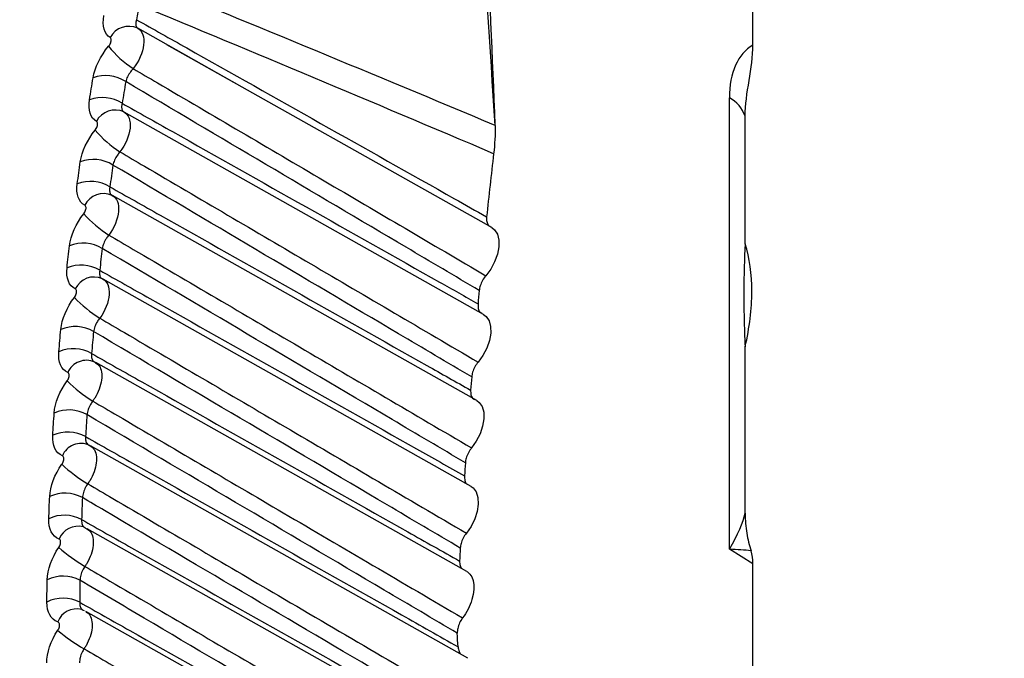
# Model space of a CAD drawing. Header units: millimetres. Extents: x 15231 to 16570, y 10019 to 11489.
# Tile 51 of 206: x 16241.72 to 16250.22, y 10234.31 to 10239.82. Entities that reach past the tile are written whole.
import ezdxf

# ---------------------------------------------------------------- set-up
doc = ezdxf.new("R2010")
doc.units = ezdxf.units.MM

msp = doc.modelspace()

# ---------------------------------------------------------------- linework, layer by layer
at = {"color": 7, "linetype": 'Continuous', "lineweight": 25}
for p, q in [((16248.0497, 10239.5998), (16248.0497, 10240.6106)), ((16243.6232, 10239.2481), (16242.7422, 10239.7443)), ((16245.7964, 10238.0244), (16242.9937, 10239.6026)), ((16247.8474, 10235.2464), (16247.8474, 10239.1445)), ((16245.7264, 10237.2746), (16242.6241, 10239.0216)), ((16247.9827, 10237.8822), (16247.9827, 10238.9848)), ((16245.6671, 10236.5297), (16242.5244, 10238.2995)), ((16245.6186, 10235.7899), (16242.4425, 10237.5785)), ((16247.9827, 10235.5572), (16247.9827, 10236.9939)), ((16242.3704, 10236.8628), (16242.3773, 10236.857)), ((16245.5808, 10235.0555), (16242.3785, 10236.8588)), ((16242.3171, 10236.1496), (16242.322, 10236.1457)), ((16242.322, 10236.1457), (16242.331, 10236.1385)), ((16245.5896, 10234.3065), (16242.3324, 10236.1407)), ((16242.2852, 10235.435), (16242.2914, 10235.4302)), ((16242.2914, 10235.4302), (16242.3027, 10235.4218)), ((16245.7909, 10233.4609), (16242.3043, 10235.4243)), ((16248.0497, 10235.1215), (16247.8474, 10235.2464)), ((16248.0497, 10232.4098), (16248.0497, 10235.1215)), ((16242.2709, 10234.7222), (16242.2788, 10234.7167)), ((16246.2857, 10232.4622), (16242.2941, 10234.71))]:
    msp.add_line(p, q, dxfattribs=at)
at = {"color": 7, "linetype": 'Continuous', "lineweight": 25, "flags": 128}
for points in [[(16245.7964, 10238.0244), (16245.8212, 10238.0046), (16245.8449, 10237.9665), (16245.857, 10237.9166), (16245.857, 10237.8581), (16245.8448, 10237.7942), (16245.8211, 10237.7287), (16245.7872, 10237.6655), (16245.7453, 10237.6084)], [(16245.7264, 10237.2746), (16245.7491, 10237.257), (16245.7736, 10237.2198), (16245.7866, 10237.1708), (16245.7874, 10237.1127), (16245.7761, 10237.0491), (16245.7531, 10236.9836), (16245.72, 10236.9201), (16245.6786, 10236.8624)], [(16245.6671, 10236.5297), (16245.6877, 10236.5143), (16245.7129, 10236.478), (16245.7268, 10236.4297), (16245.7285, 10236.3722), (16245.718, 10236.3088), (16245.6959, 10236.2434), (16245.6634, 10236.1796), (16245.6225, 10236.1214)], [(16245.6186, 10235.7899), (16245.637, 10235.7766), (16245.6629, 10235.7413), (16245.6777, 10235.6937), (16245.6803, 10235.6368), (16245.6706, 10235.5737), (16245.6493, 10235.5083), (16245.6175, 10235.4443), (16245.5772, 10235.3855)], [(16245.5808, 10235.0555), (16245.5865, 10235.052), (16245.6081, 10235.033), (16245.6249, 10235.0074), (16245.6364, 10234.9761), (16245.6423, 10234.9398), (16245.6424, 10234.8997), (16245.6367, 10234.8567), (16245.6254, 10234.8121)]]:
    msp.add_lwpolyline(points, dxfattribs=at)
at = {"color": 7, "linetype": 'Continuous', "lineweight": 25}
for centre, radius, start, end in [((16242.6648, 10239.5763), 0.1849, 65.27671, 151.30168), ((16243.1842, 10240.1439), 0.8894, 218.62523, 237.15189), ((16242.4649, 10239.0178), 0.3176, 57.05945, 110.03312), ((16242.4357, 10238.8298), 0.3171, 57.27734, 110.32135), ((16247.7213, 10238.9005), 0.2746, 17.8729, 62.67655), ((16242.5468, 10238.8559), 0.1829, 65.50587, 152.46237), ((16243.1028, 10239.4846), 0.9572, 220.33986, 237.46391), ((16302.381, 10232.1169), 56.9456, 173.40048, 173.95243), ((16242.3594, 10238.2964), 0.3159, 57.89494, 111.13948), ((16242.3347, 10238.1075), 0.3155, 58.11339, 111.42936), ((16242.4464, 10238.1365), 0.1809, 65.71638, 153.64687), ((16243.0429, 10238.8344), 1.0339, 222.03417, 237.805), ((16242.2716, 10237.5759), 0.3143, 58.72742, 112.24581), ((16242.2514, 10237.3863), 0.3139, 58.94602, 112.53714), ((16242.3637, 10237.4182), 0.1788, 65.9079, 154.85546), ((16300.7615, 10232.2819), 55.3177, 174.60722, 174.72659), ((16243.0051, 10238.1951), 1.1215, 223.70796, 238.17457), ((16242.2016, 10236.8564), 0.3127, 59.55615, 113.35243), ((16242.186, 10236.6665), 0.3123, 59.77447, 113.64502), ((16242.2988, 10236.7013), 0.1766, 66.0801, 156.08841), ((16242.9905, 10237.5691), 1.2222, 225.36112, 238.57197), ((16299.4981, 10232.3912), 54.0496, 175.39076, 175.51199), ((16242.1493, 10236.1383), 0.3112, 60.38037, 114.45963), ((16242.1385, 10235.9482), 0.3107, 60.59801, 114.75327), ((16242.2517, 10235.986), 0.1745, 66.23266, 157.34597), ((16298.2346, 10232.4829), 52.7827, 176.18662, 176.30978), ((16243.0001, 10236.9593), 1.3388, 226.99355, 238.99649), ((16242.1149, 10235.4217), 0.3096, 61.19937, 115.56771), ((16242.1087, 10235.2317), 0.3092, 61.41593, 115.86219), ((16242.2254, 10235.2694), 0.1761, 74.89521, 158.07401), ((16243.0356, 10236.3694), 1.4754, 228.60524, 239.44741), ((16296.973, 10232.5567), 51.519, 176.99529, 177.12045), ((16242.0983, 10234.7069), 0.308, 62.01246, 116.67693), ((16242.0969, 10234.5171), 0.3076, 62.22755, 116.97204), ((16242.2145, 10234.5574), 0.1746, 76.4895, 159.26874), ((16243.0991, 10235.8046), 1.6372, 230.19623, 239.92392)]:
    msp.add_arc(centre, radius, start, end, dxfattribs=at)
for centre, major_axis, ratio, start_param, end_param in [((18367.4714, 9050.1074), (2143.2197, -1195.1632), 0.015113, 3.007759, 3.018165), ((18366.0821, 9049.2768), (2141.8111, -1195.9561), 0.014532, 3.007528, 3.017988), ((16248.5421, 10238.7286), (-0.4869, 0.8742), 0.56687, 0.011071, 0.794177), ((16247.4877, 10235.0459), (0.4781, 0.6179), 0.236676, 5.218441, 5.844489), ((16247.4877, 10235.0459), (0.7768, 0.0823), 0.236403, 0.765939, 1.064539), ((16247.6961, 10234.9172), (0.2501, 0.4331), 0.577211, 5.497864, 5.796464)]:
    msp.add_ellipse(centre, major_axis=major_axis, ratio=ratio, start_param=start_param, end_param=end_param, dxfattribs=at)
for points, knots in [([(16232.087, 10195.9532), (16232.087, 10195.9532), (16232.1874, 10195.9916), (16232.8646, 10196.2698), (16236.1529, 10197.5798), (16240.7242, 10199.5201), (16255.6715, 10206.2485), (16270.6831, 10213.9778), (16287.2595, 10223.4579), (16292.0694, 10226.26), (16305.8467, 10234.4294), (16321.078, 10244.0166), (16339.9894, 10256.5672), (16348.3266, 10262.2389), (16354.1789, 10266.3038), (16355.2189, 10267.0162), (16355.3776, 10267.1273)], [0.0831025, 0.0831025, 0.0831025, 0.0831025, 0.0831028, 0.085856, 0.101481, 0.1717935, 0.2030435, 0.4686685, 0.4999594, 0.5311685, 0.5624185, 0.7655435, 0.8124185, 0.898356, 0.913981, 0.916816, 0.916816, 0.916816, 0.916816]), ([(16239.7609, 10200.3727), (16247.544, 10204.0611), (16263.1074, 10211.4365), (16286.4946, 10223.8983), (16309.8567, 10237.3995), (16330.9051, 10250.4357), (16344.1059, 10259.4085), (16349.5723, 10263.1242)], [0, 0, 0, 0, 0.212493, 0.424904, 0.637459, 0.84987, 1, 1, 1, 1]), ([(16267.9156, 10235.3666), (16267.9385, 10235.8877), (16268.0021, 10237.3343), (16267.7257, 10239.6076), (16267.0646, 10242.1189), (16265.95, 10244.314), (16264.4475, 10246.0634), (16262.4755, 10247.3793), (16260.1599, 10248.0297), (16257.6018, 10247.9974), (16255.0936, 10247.4046), (16252.4964, 10246.2367), (16250.5268, 10244.9996), (16249.445, 10244.1122), (16249.2129, 10243.9219)], [0, 0, 0, 0, 0.04553, 0.126394, 0.217136, 0.310513, 0.401301, 0.494733, 0.607512, 0.697968, 0.791047, 0.881498, 0.974575, 1, 1, 1, 1]), ([(16245.8272, 10238.9049), (16245.7769, 10240.09), (16245.6659, 10242.7087), (16245.6323, 10245.3258), (16245.6139, 10246.7586)], [0, 0, 0, 0, 0.452549, 1, 1, 1, 1]), ([(16242.7307, 10239.8187), (16242.7278, 10239.8094), (16242.7258, 10239.8005), (16242.725, 10239.7923), (16242.7238, 10239.7809), (16242.7246, 10239.7707), (16242.7276, 10239.7625), (16242.7305, 10239.7544), (16242.7355, 10239.7482), (16242.7422, 10239.7443)], [0, 0, 0, 0, 0.0000367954, 0.0000367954, 0.0000367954, 0.0000886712, 0.0000886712, 0.0000886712, 0.0001402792, 0.0001402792, 0.0001402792, 0.0001402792]), ([(16242.7307, 10239.8187), (16242.8752, 10239.7373), (16243.0198, 10239.6559), (16243.1644, 10239.5745), (16243.9344, 10239.1408), (16244.7044, 10238.707), (16245.4745, 10238.273), (16245.5671, 10238.2208), (16245.6597, 10238.1686), (16245.7523, 10238.1164)], [0.000203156, 0.000203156, 0.000203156, 0.000203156, 0.000815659, 0.000815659, 0.000815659, 0.004078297, 0.004078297, 0.004078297, 0.004470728, 0.004470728, 0.004470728, 0.004470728]), ([(16242.7422, 10239.7443), (16242.781, 10239.722), (16242.7994, 10239.6677), (16242.784, 10239.5347), (16242.7502, 10239.4572), (16242.7017, 10239.3967)], [0, 0, 0, 0, 0.5, 0.5, 1, 1, 1, 1]), ([(16242.4893, 10239.5887), (16242.4909, 10239.5906), (16242.4924, 10239.5925), (16242.4939, 10239.5945), (16242.4978, 10239.5998), (16242.5012, 10239.6055), (16242.504, 10239.6113), (16242.5069, 10239.6171), (16242.5091, 10239.6231), (16242.5105, 10239.6287), (16242.5119, 10239.6343), (16242.5126, 10239.6397), (16242.5124, 10239.6446), (16242.5123, 10239.6494), (16242.5114, 10239.6537), (16242.5097, 10239.6572), (16242.5081, 10239.6606), (16242.5056, 10239.6634), (16242.5026, 10239.6651)], [0, 0, 0, 0, 0.0000073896, 0.0000073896, 0.0000073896, 0.0000273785, 0.0000273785, 0.0000273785, 0.0000474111, 0.0000474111, 0.0000474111, 0.0000674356, 0.0000674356, 0.0000674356, 0.0000874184, 0.0000874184, 0.0000874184, 0.0001073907, 0.0001073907, 0.0001073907, 0.0001073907]), ([(16247.9827, 10238.9848), (16247.9827, 10239.0826), (16248.0003, 10239.1879), (16248.0344, 10239.3978), (16248.0497, 10239.5021), (16248.0497, 10239.5998)], [0, 0, 0, 0, 0.5, 0.5, 1, 1, 1, 1]), ([(16242.7017, 10239.3967), (16242.6938, 10239.3879), (16242.6861, 10239.3785), (16242.6791, 10239.3688), (16242.6692, 10239.3551), (16242.6603, 10239.3405), (16242.6533, 10239.3262), (16242.6463, 10239.312), (16242.6409, 10239.2976), (16242.6375, 10239.2843)], [0, 0, 0, 0, 0.0000359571, 0.0000359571, 0.0000359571, 0.0000872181, 0.0000872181, 0.0000872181, 0.0001385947, 0.0001385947, 0.0001385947, 0.0001385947]), ([(16242.7017, 10239.3967), (16242.7716, 10239.3557), (16242.8414, 10239.3146), (16242.9113, 10239.2736), (16243.3912, 10238.9917), (16243.871, 10238.7098), (16244.3508, 10238.4278), (16244.8157, 10238.1547), (16245.2805, 10237.8815), (16245.7453, 10237.6084)], [0.000212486, 0.000212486, 0.000212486, 0.000212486, 0.000508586, 0.000508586, 0.000508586, 0.00254293, 0.00254293, 0.00254293, 0.004514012, 0.004514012, 0.004514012, 0.004514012]), ([(16245.6886, 10237.4808), (16245.4783, 10237.6051), (16245.268, 10237.7294), (16245.0576, 10237.8537), (16244.2509, 10238.3304), (16243.4442, 10238.8072), (16242.6375, 10239.2843)], [0, 0, 0, 0, 0.000893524, 0.000893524, 0.000893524, 0.004320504, 0.004320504, 0.004320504, 0.004320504]), ([(16242.6071, 10239.0966), (16242.6046, 10239.0873), (16242.6031, 10239.0784), (16242.6026, 10239.0702), (16242.6019, 10239.0588), (16242.6033, 10239.0486), (16242.6067, 10239.0404), (16242.6101, 10239.0324), (16242.6155, 10239.0262), (16242.6226, 10239.0224)], [0, 0, 0, 0, 0.000036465, 0.000036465, 0.000036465, 0.0000880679, 0.0000880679, 0.0000880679, 0.0001394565, 0.0001394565, 0.0001394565, 0.0001394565]), ([(16242.6071, 10239.0966), (16242.7516, 10239.0153), (16242.896, 10238.9339), (16243.0404, 10238.8526), (16243.8092, 10238.4195), (16244.5779, 10237.9863), (16245.3467, 10237.5529), (16245.4571, 10237.4906), (16245.5675, 10237.4283), (16245.6779, 10237.3661)], [0.000202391, 0.000202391, 0.000202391, 0.000202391, 0.000814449, 0.000814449, 0.000814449, 0.004072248, 0.004072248, 0.004072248, 0.004540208, 0.004540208, 0.004540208, 0.004540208]), ([(16242.6226, 10239.0224), (16242.662, 10239.0012), (16242.6815, 10238.948), (16242.6683, 10238.8161), (16242.6357, 10238.7387), (16242.588, 10238.6777)], [0, 0, 0, 0, 0.5, 0.5, 1, 1, 1, 1]), ([(16242.3733, 10238.865), (16242.3748, 10238.8669), (16242.3762, 10238.8688), (16242.3776, 10238.8707), (16242.3814, 10238.876), (16242.3848, 10238.8818), (16242.3874, 10238.8876), (16242.3901, 10238.8933), (16242.3922, 10238.8992), (16242.3934, 10238.9048), (16242.3947, 10238.9103), (16242.3952, 10238.9157), (16242.395, 10238.9205), (16242.3947, 10238.9252), (16242.3937, 10238.9294), (16242.3919, 10238.9328), (16242.3901, 10238.9362), (16242.3876, 10238.9388), (16242.3846, 10238.9405)], [0, 0, 0, 0, 0.0000072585, 0.0000072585, 0.0000072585, 0.0000270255, 0.0000270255, 0.0000270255, 0.0000468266, 0.0000468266, 0.0000468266, 0.0000666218, 0.0000666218, 0.0000666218, 0.0000863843, 0.0000863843, 0.0000863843, 0.0001061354, 0.0001061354, 0.0001061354, 0.0001061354]), ([(16242.588, 10238.6777), (16242.5803, 10238.6688), (16242.5728, 10238.6592), (16242.5661, 10238.6494), (16242.5565, 10238.6355), (16242.5481, 10238.6207), (16242.5416, 10238.6063), (16242.535, 10238.5919), (16242.5301, 10238.5774), (16242.5273, 10238.564)], [0, 0, 0, 0, 0.0000358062, 0.0000358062, 0.0000358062, 0.0000869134, 0.0000869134, 0.0000869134, 0.000138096, 0.000138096, 0.000138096, 0.000138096]), ([(16242.588, 10238.6777), (16242.6582, 10238.6365), (16242.7283, 10238.5953), (16242.7984, 10238.5541), (16243.2774, 10238.2728), (16243.7562, 10237.9916), (16244.2351, 10237.7103), (16244.7163, 10237.4277), (16245.1974, 10237.145), (16245.6786, 10236.8624)], [0.000210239, 0.000210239, 0.000210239, 0.000210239, 0.00050749, 0.00050749, 0.00050749, 0.00253745, 0.00253745, 0.00253745, 0.004577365, 0.004577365, 0.004577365, 0.004577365]), ([(16245.6233, 10236.7346), (16245.4129, 10236.8588), (16245.2026, 10236.9831), (16244.9922, 10237.1073), (16244.1705, 10237.5927), (16243.3489, 10238.0782), (16242.5273, 10238.564)], [0, 0, 0, 0, 0.000893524, 0.000893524, 0.000893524, 0.004383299, 0.004383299, 0.004383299, 0.004383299]), ([(16242.5013, 10238.3754), (16242.4992, 10238.3661), (16242.498, 10238.3571), (16242.4979, 10238.349), (16242.4977, 10238.3375), (16242.4997, 10238.3273), (16242.5035, 10238.3192), (16242.5074, 10238.3112), (16242.5133, 10238.305), (16242.5208, 10238.3014)], [0, 0, 0, 0, 0.0000361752, 0.0000361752, 0.0000361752, 0.000087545, 0.000087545, 0.000087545, 0.0001387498, 0.0001387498, 0.0001387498, 0.0001387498]), ([(16242.5013, 10238.3754), (16242.6457, 10238.2941), (16242.79, 10238.2128), (16242.9343, 10238.1315), (16243.7019, 10237.6989), (16244.4695, 10237.2662), (16245.2372, 10236.8332), (16245.3629, 10236.7624), (16245.4885, 10236.6915), (16245.6142, 10236.6206)], [0.000201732, 0.000201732, 0.000201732, 0.000201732, 0.000813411, 0.000813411, 0.000813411, 0.004067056, 0.004067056, 0.004067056, 0.004599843, 0.004599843, 0.004599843, 0.004599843]), ([(16242.5208, 10238.3014), (16242.5608, 10238.2813), (16242.5813, 10238.2291), (16242.5704, 10238.0984), (16242.5389, 10238.021), (16242.492, 10237.9594)], [0, 0, 0, 0, 0.5, 0.5, 1, 1, 1, 1]), ([(16242.2749, 10238.1421), (16242.2764, 10238.1439), (16242.2778, 10238.1459), (16242.2792, 10238.1478), (16242.2828, 10238.1531), (16242.286, 10238.1589), (16242.2886, 10238.1646), (16242.2911, 10238.1703), (16242.293, 10238.1762), (16242.2942, 10238.1817), (16242.2953, 10238.1872), (16242.2957, 10238.1926), (16242.2953, 10238.1972), (16242.2949, 10238.2019), (16242.2938, 10238.2061), (16242.2919, 10238.2094), (16242.29, 10238.2127), (16242.2874, 10238.2152), (16242.2843, 10238.2168)], [0, 0, 0, 0, 0.0000071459, 0.0000071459, 0.0000071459, 0.0000267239, 0.0000267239, 0.0000267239, 0.0000463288, 0.0000463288, 0.0000463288, 0.00006593, 0.00006593, 0.00006593, 0.0000855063, 0.0000855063, 0.0000855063, 0.0001050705, 0.0001050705, 0.0001050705, 0.0001050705]), ([(16245.7523, 10238.1164), (16245.7508, 10238.1019), (16245.7513, 10238.0881), (16245.7537, 10238.0761), (16245.7561, 10238.0641), (16245.7606, 10238.0536), (16245.7668, 10238.0454), (16245.7724, 10238.038), (16245.7794, 10238.0324), (16245.7875, 10238.0288)], [0, 0, 0, 0, 0.0000503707, 0.0000503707, 0.0000503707, 0.0001007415, 0.0001007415, 0.0001007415, 0.0001461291, 0.0001461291, 0.0001461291, 0.0001461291]), ([(16242.492, 10237.9594), (16242.4844, 10237.9504), (16242.4773, 10237.9407), (16242.4708, 10237.9308), (16242.4616, 10237.9167), (16242.4536, 10237.9017), (16242.4475, 10237.8872), (16242.4414, 10237.8726), (16242.4371, 10237.858), (16242.4348, 10237.8445)], [0, 0, 0, 0, 0.0000356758, 0.0000356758, 0.0000356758, 0.0000866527, 0.0000866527, 0.0000866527, 0.0001376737, 0.0001376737, 0.0001376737, 0.0001376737]), ([(16242.492, 10237.9594), (16242.5625, 10237.9181), (16242.6329, 10237.8767), (16242.7033, 10237.8354), (16243.1815, 10237.5547), (16243.6595, 10237.274), (16244.1376, 10236.9933), (16244.6326, 10236.7027), (16245.1276, 10236.412), (16245.6225, 10236.1214)], [0.000208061, 0.000208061, 0.000208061, 0.000208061, 0.000506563, 0.000506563, 0.000506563, 0.002532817, 0.002532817, 0.002532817, 0.00463091, 0.00463091, 0.00463091, 0.00463091]), ([(16247.9827, 10237.8822), (16247.9769, 10237.7595), (16247.9726, 10237.6154), (16247.9717, 10237.3943), (16247.9723, 10237.319), (16247.9758, 10237.1626), (16247.9791, 10237.0815), (16247.9827, 10236.9939)], [0, 0, 0, 0, 0.5, 0.5, 0.75, 0.75, 1, 1, 1, 1]), ([(16247.9827, 10236.9939), (16248.0218, 10237.161), (16248.0411, 10237.3211), (16248.0412, 10237.6221), (16248.0222, 10237.7621), (16247.9827, 10237.8822)], [0, 0, 0, 0, 0.5, 0.5, 1, 1, 1, 1]), ([(16245.5687, 10235.9933), (16245.3583, 10236.1175), (16245.1479, 10236.2418), (16244.9375, 10236.366), (16244.1032, 10236.8587), (16243.269, 10237.3515), (16242.4348, 10237.8445)], [0, 0, 0, 0, 0.000893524, 0.000893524, 0.000893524, 0.004436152, 0.004436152, 0.004436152, 0.004436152]), ([(16242.4134, 10237.6553), (16242.4116, 10237.6459), (16242.4108, 10237.6369), (16242.4111, 10237.6288), (16242.4114, 10237.6172), (16242.4139, 10237.607), (16242.4182, 10237.599), (16242.4225, 10237.591), (16242.4289, 10237.585), (16242.4367, 10237.5814)], [0, 0, 0, 0, 0.0000359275, 0.0000359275, 0.0000359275, 0.0000871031, 0.0000871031, 0.0000871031, 0.0001381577, 0.0001381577, 0.0001381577, 0.0001381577]), ([(16242.4134, 10237.6553), (16242.5576, 10237.574), (16242.7018, 10237.4927), (16242.846, 10237.4114), (16243.6127, 10236.9792), (16244.3793, 10236.5469), (16245.146, 10236.1144), (16245.2844, 10236.0363), (16245.4229, 10235.9582), (16245.5613, 10235.8801)], [0.00020118, 0.00020118, 0.00020118, 0.00020118, 0.000812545, 0.000812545, 0.000812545, 0.004062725, 0.004062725, 0.004062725, 0.004649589, 0.004649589, 0.004649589, 0.004649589]), ([(16245.7453, 10237.6084), (16245.7348, 10237.596), (16245.725, 10237.5819), (16245.7169, 10237.5672), (16245.7087, 10237.5525), (16245.702, 10237.5369), (16245.6971, 10237.5216), (16245.6928, 10237.5077), (16245.6899, 10237.4938), (16245.6886, 10237.4808)], [0, 0, 0, 0, 0.0000503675, 0.0000503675, 0.0000503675, 0.0001007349, 0.0001007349, 0.0001007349, 0.0001461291, 0.0001461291, 0.0001461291, 0.0001461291]), ([(16242.4367, 10237.5814), (16242.4774, 10237.5625), (16242.4989, 10237.5113), (16242.4902, 10237.3817), (16242.4599, 10237.3043), (16242.4137, 10237.2422)], [0, 0, 0, 0, 0.5, 0.5, 1, 1, 1, 1]), ([(16242.1944, 10237.4202), (16242.1958, 10237.422), (16242.1972, 10237.4239), (16242.1985, 10237.4259), (16242.2021, 10237.4312), (16242.2051, 10237.437), (16242.2076, 10237.4427), (16242.21, 10237.4484), (16242.2117, 10237.4543), (16242.2127, 10237.4597), (16242.2137, 10237.4652), (16242.214, 10237.4705), (16242.2135, 10237.4751), (16242.213, 10237.4797), (16242.2117, 10237.4838), (16242.2097, 10237.487), (16242.2078, 10237.4903), (16242.2051, 10237.4927), (16242.2019, 10237.4942)], [0, 0, 0, 0, 0.0000070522, 0.0000070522, 0.0000070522, 0.0000264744, 0.0000264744, 0.0000264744, 0.0000459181, 0.0000459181, 0.0000459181, 0.0000653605, 0.0000653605, 0.0000653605, 0.0000847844, 0.0000847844, 0.0000847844, 0.0001041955, 0.0001041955, 0.0001041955, 0.0001041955]), ([(16245.6779, 10237.3661), (16245.6778, 10237.3522), (16245.6776, 10237.3245), (16245.69, 10237.2962), (16245.7039, 10237.2876), (16245.7096, 10237.2841)], [0, 0, 0, 0, 0.372559, 0.745118, 1, 1, 1, 1]), ([(16242.4137, 10237.2422), (16242.4064, 10237.2331), (16242.3994, 10237.2232), (16242.3932, 10237.2132), (16242.3844, 10237.1989), (16242.3769, 10237.1838), (16242.3713, 10237.169), (16242.3657, 10237.1543), (16242.3618, 10237.1396), (16242.36, 10237.1261)], [0, 0, 0, 0, 0.0000355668, 0.0000355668, 0.0000355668, 0.000086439, 0.000086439, 0.000086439, 0.0001373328, 0.0001373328, 0.0001373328, 0.0001373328]), ([(16242.4137, 10237.2422), (16242.4845, 10237.2007), (16242.5553, 10237.1592), (16242.626, 10237.1176), (16243.1035, 10236.8374), (16243.581, 10236.5572), (16244.0584, 10236.277), (16244.5647, 10235.9798), (16245.071, 10235.6827), (16245.5772, 10235.3855)], [0.000205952, 0.000205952, 0.000205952, 0.000205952, 0.000505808, 0.000505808, 0.000505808, 0.002529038, 0.002529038, 0.002529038, 0.004674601, 0.004674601, 0.004674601, 0.004674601]), ([(16245.5248, 10235.2572), (16245.3144, 10235.3814), (16245.1039, 10235.5056), (16244.8935, 10235.6299), (16244.049, 10236.1284), (16243.2045, 10236.6271), (16242.36, 10237.1261)], [0, 0, 0, 0, 0.000893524, 0.000893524, 0.000893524, 0.004479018, 0.004479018, 0.004479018, 0.004479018]), ([(16242.3433, 10236.9364), (16242.3419, 10236.9269), (16242.3414, 10236.918), (16242.3421, 10236.9098), (16242.3429, 10236.8983), (16242.3459, 10236.8881), (16242.3507, 10236.8801), (16242.3555, 10236.8722), (16242.3622, 10236.8662), (16242.3704, 10236.8628)], [0, 0, 0, 0, 0.0000357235, 0.0000357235, 0.0000357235, 0.0000867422, 0.0000867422, 0.0000867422, 0.0001376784, 0.0001376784, 0.0001376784, 0.0001376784]), ([(16242.3433, 10236.9364), (16242.4874, 10236.8551), (16242.6315, 10236.7738), (16242.7756, 10236.6926), (16243.5415, 10236.2607), (16244.3074, 10235.8286), (16245.0732, 10235.3964), (16245.2218, 10235.3126), (16245.3705, 10235.2287), (16245.5191, 10235.1448)], [0.000200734, 0.000200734, 0.000200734, 0.000200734, 0.000811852, 0.000811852, 0.000811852, 0.004059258, 0.004059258, 0.004059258, 0.004689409, 0.004689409, 0.004689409, 0.004689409]), ([(16242.3773, 10236.857), (16242.3886, 10236.8494), (16242.4138, 10236.8327), (16242.432, 10236.779), (16242.4324, 10236.7084), (16242.4118, 10236.6292), (16242.3814, 10236.567), (16242.3592, 10236.5349), (16242.3532, 10236.5263)], [0, 0, 0, 0, 0.157871, 0.350638, 0.543484, 0.7364, 0.929323, 1, 1, 1, 1]), ([(16245.6786, 10236.8624), (16245.6681, 10236.8499), (16245.6585, 10236.8356), (16245.6505, 10236.8209), (16245.6425, 10236.8061), (16245.6359, 10236.7905), (16245.6313, 10236.7752), (16245.6271, 10236.7613), (16245.6244, 10236.7475), (16245.6233, 10236.7346)], [0, 0, 0, 0, 0.0000503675, 0.0000503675, 0.0000503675, 0.0001007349, 0.0001007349, 0.0001007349, 0.0001461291, 0.0001461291, 0.0001461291, 0.0001461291]), ([(16242.1317, 10236.6995), (16242.1331, 10236.7013), (16242.1344, 10236.7033), (16242.1357, 10236.7052), (16242.1391, 10236.7106), (16242.1421, 10236.7163), (16242.1444, 10236.722), (16242.1467, 10236.7278), (16242.1483, 10236.7336), (16242.1492, 10236.739), (16242.1501, 10236.7445), (16242.1502, 10236.7497), (16242.1495, 10236.7542), (16242.1489, 10236.7588), (16242.1475, 10236.7628), (16242.1454, 10236.766), (16242.1434, 10236.7691), (16242.1406, 10236.7715), (16242.1373, 10236.7729)], [0, 0, 0, 0, 0.0000069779, 0.0000069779, 0.0000069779, 0.0000262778, 0.0000262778, 0.0000262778, 0.0000455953, 0.0000455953, 0.0000455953, 0.0000649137, 0.0000649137, 0.0000649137, 0.0000842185, 0.0000842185, 0.0000842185, 0.00010351, 0.00010351, 0.00010351, 0.00010351]), ([(16245.6142, 10236.6206), (16245.6143, 10236.6068), (16245.6145, 10236.5794), (16245.6271, 10236.5521), (16245.6409, 10236.544), (16245.6462, 10236.5409)], [0, 0, 0, 0, 0.379933, 0.759866, 1, 1, 1, 1]), ([(16242.3532, 10236.5263), (16242.3461, 10236.5169), (16242.3394, 10236.507), (16242.3334, 10236.4968), (16242.325, 10236.4823), (16242.318, 10236.467), (16242.3128, 10236.4521), (16242.3077, 10236.4373), (16242.3044, 10236.4224), (16242.3031, 10236.4088)], [0, 0, 0, 0, 0.0000354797, 0.0000354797, 0.0000354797, 0.0000862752, 0.0000862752, 0.0000862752, 0.0001370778, 0.0001370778, 0.0001370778, 0.0001370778]), ([(16242.3532, 10236.5263), (16242.4243, 10236.4845), (16242.4955, 10236.4428), (16242.5666, 10236.4011), (16243.0436, 10236.1213), (16243.5206, 10235.8414), (16243.9975, 10235.5616), (16244.5133, 10235.259), (16245.029, 10234.9564), (16245.5447, 10234.6538)], [0.000203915, 0.000203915, 0.000203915, 0.000203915, 0.000505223, 0.000505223, 0.000505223, 0.002526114, 0.002526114, 0.002526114, 0.004711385, 0.004711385, 0.004711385, 0.004711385]), ([(16245.4994, 10234.522), (16245.2889, 10234.6462), (16245.0783, 10234.7705), (16244.8678, 10234.8947), (16244.0129, 10235.3992), (16243.158, 10235.9039), (16242.3031, 10236.4088)], [0, 0, 0, 0, 0.000893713, 0.000893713, 0.000893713, 0.004522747, 0.004522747, 0.004522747, 0.004522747]), ([(16242.291, 10236.2189), (16242.2906, 10236.2098), (16242.2896, 10236.1878), (16242.2978, 10236.1619), (16242.3113, 10236.1533), (16242.3171, 10236.1496)], [0, 0, 0, 0, 0.284801, 0.689452, 1, 1, 1, 1]), ([(16242.291, 10236.2189), (16242.4351, 10236.1377), (16242.5791, 10236.0564), (16242.7232, 10235.9752), (16243.4884, 10235.5435), (16244.2536, 10235.1116), (16245.0189, 10234.6796), (16245.1811, 10234.5881), (16245.3433, 10234.4965), (16245.5055, 10234.4049)], [0.000200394, 0.000200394, 0.000200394, 0.000200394, 0.000811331, 0.000811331, 0.000811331, 0.004056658, 0.004056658, 0.004056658, 0.004744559, 0.004744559, 0.004744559, 0.004744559]), ([(16242.331, 10236.1385), (16242.3418, 10236.1317), (16242.3667, 10236.116), (16242.3855, 10236.064), (16242.3872, 10235.9941), (16242.3677, 10235.9151), (16242.3382, 10235.8528), (16242.3164, 10235.8204), (16242.3105, 10235.8117)], [0, 0, 0, 0, 0.149663, 0.344411, 0.539201, 0.734027, 0.928861, 1, 1, 1, 1]), ([(16245.6225, 10236.1214), (16245.6122, 10236.1087), (16245.6027, 10236.0943), (16245.5948, 10236.0795), (16245.587, 10236.0647), (16245.5806, 10236.049), (16245.5761, 10236.0337), (16245.5721, 10236.0199), (16245.5696, 10236.0061), (16245.5687, 10235.9933)], [0, 0, 0, 0, 0.0000503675, 0.0000503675, 0.0000503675, 0.0001007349, 0.0001007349, 0.0001007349, 0.0001461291, 0.0001461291, 0.0001461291, 0.0001461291]), ([(16242.0869, 10235.9802), (16242.0883, 10235.9821), (16242.0896, 10235.984), (16242.0908, 10235.986), (16242.0941, 10235.9914), (16242.097, 10235.9971), (16242.0991, 10236.0029), (16242.1013, 10236.0086), (16242.1028, 10236.0144), (16242.1035, 10236.0198), (16242.1043, 10236.0252), (16242.1043, 10236.0304), (16242.1035, 10236.0349), (16242.1028, 10236.0394), (16242.1012, 10236.0434), (16242.0991, 10236.0465), (16242.0969, 10236.0496), (16242.094, 10236.0519), (16242.0907, 10236.0532)], [0, 0, 0, 0, 0.0000069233, 0.0000069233, 0.0000069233, 0.0000261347, 0.0000261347, 0.0000261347, 0.000045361, 0.000045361, 0.000045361, 0.0000645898, 0.0000645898, 0.0000645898, 0.0000838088, 0.0000838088, 0.0000838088, 0.0001030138, 0.0001030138, 0.0001030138, 0.0001030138]), ([(16245.5613, 10235.8801), (16245.5617, 10235.8666), (16245.5625, 10235.8398), (16245.5716, 10235.8171), (16245.5801, 10235.8116), (16245.5805, 10235.8114)], [0, 0, 0, 0, 0.488429, 0.976859, 1, 1, 1, 1]), ([(16242.3105, 10235.8117), (16242.3036, 10235.8023), (16242.2972, 10235.7922), (16242.2915, 10235.7819), (16242.2835, 10235.7672), (16242.2769, 10235.7517), (16242.2722, 10235.7367), (16242.2676, 10235.7216), (16242.2648, 10235.7067), (16242.264, 10235.693)], [0, 0, 0, 0, 0.0000354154, 0.0000354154, 0.0000354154, 0.0000861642, 0.0000861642, 0.0000861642, 0.0001369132, 0.0001369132, 0.0001369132, 0.0001369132]), ([(16242.3105, 10235.8117), (16242.382, 10235.7698), (16242.4535, 10235.7279), (16242.525, 10235.686), (16243.0017, 10235.4064), (16243.4784, 10235.1269), (16243.9551, 10234.8473), (16244.5173, 10234.5176), (16245.0796, 10234.1878), (16245.6418, 10233.858)], [0.000201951, 0.000201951, 0.000201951, 0.000201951, 0.00050481, 0.00050481, 0.00050481, 0.002524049, 0.002524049, 0.002524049, 0.004906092, 0.004906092, 0.004906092, 0.004906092]), ([(16245.6255, 10233.7095), (16245.414, 10233.8342), (16245.2026, 10233.9589), (16244.9911, 10234.0836), (16244.1454, 10234.5825), (16243.2996, 10235.0816), (16242.4539, 10235.5809), (16242.3906, 10235.6183), (16242.3273, 10235.6556), (16242.264, 10235.693)], [0, 0, 0, 0, 0.00089737, 0.00089737, 0.00089737, 0.004486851, 0.004486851, 0.004486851, 0.004755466, 0.004755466, 0.004755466, 0.004755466]), ([(16242.2567, 10235.5032), (16242.2566, 10235.494), (16242.2566, 10235.4719), (16242.2658, 10235.4466), (16242.2795, 10235.4384), (16242.2852, 10235.435)], [0, 0, 0, 0, 0.290487, 0.703811, 1, 1, 1, 1]), ([(16242.2567, 10235.5032), (16242.4007, 10235.4219), (16242.5447, 10235.3407), (16242.6887, 10235.2594), (16243.4534, 10234.8278), (16244.2182, 10234.3961), (16244.983, 10233.9642), (16245.2095, 10233.8363), (16245.436, 10233.7083), (16245.6625, 10233.5804)], [0.000200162, 0.000200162, 0.000200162, 0.000200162, 0.000810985, 0.000810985, 0.000810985, 0.004054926, 0.004054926, 0.004054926, 0.005015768, 0.005015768, 0.005015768, 0.005015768]), ([(16247.9827, 10235.5572), (16247.9827, 10235.4965), (16247.9886, 10235.4404), (16248.0065, 10235.3327), (16248.0187, 10235.2814), (16248.0341, 10235.2325)], [0, 0, 0, 0, 0.5, 0.5, 1, 1, 1, 1]), ([(16242.3027, 10235.4218), (16242.313, 10235.4157), (16242.3376, 10235.4012), (16242.3569, 10235.3507), (16242.3599, 10235.2815), (16242.3416, 10235.2027), (16242.3129, 10235.1402), (16242.2914, 10235.1076), (16242.2857, 10235.0989)], [0, 0, 0, 0, 0.1411729, 0.3379355, 0.5347131, 0.731504, 0.9282988, 1, 1, 1, 1]), ([(16242.0601, 10235.2626), (16242.0614, 10235.2645), (16242.0626, 10235.2664), (16242.0638, 10235.2684), (16242.067, 10235.2738), (16242.0698, 10235.2796), (16242.0718, 10235.2854), (16242.0738, 10235.2911), (16242.0752, 10235.2969), (16242.0758, 10235.3023), (16242.0764, 10235.3077), (16242.0763, 10235.3128), (16242.0754, 10235.3173), (16242.0745, 10235.3218), (16242.0729, 10235.3257), (16242.0706, 10235.3287), (16242.0683, 10235.3317), (16242.0654, 10235.3339), (16242.062, 10235.3352)], [0, 0, 0, 0, 0.0000068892, 0.0000068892, 0.0000068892, 0.0000260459, 0.0000260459, 0.0000260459, 0.000045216, 0.000045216, 0.000045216, 0.0000643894, 0.0000643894, 0.0000643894, 0.0000835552, 0.0000835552, 0.0000835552, 0.0001027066, 0.0001027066, 0.0001027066, 0.0001027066]), ([(16245.5772, 10235.3855), (16245.5669, 10235.3727), (16245.5576, 10235.3582), (16245.5499, 10235.3433), (16245.5422, 10235.3284), (16245.536, 10235.3127), (16245.5317, 10235.2975), (16245.5279, 10235.2837), (16245.5255, 10235.27), (16245.5248, 10235.2572)], [0, 0, 0, 0, 0.0000503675, 0.0000503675, 0.0000503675, 0.0001007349, 0.0001007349, 0.0001007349, 0.0001461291, 0.0001461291, 0.0001461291, 0.0001461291]), ([(16245.5191, 10235.1448), (16245.5194, 10235.131), (16245.5199, 10235.1045), (16245.5316, 10235.088), (16245.5371, 10235.0801)], [0, 0, 0, 0, 0.519943, 1, 1, 1, 1]), ([(16242.2857, 10235.0989), (16242.2789, 10235.0893), (16242.2728, 10235.079), (16242.2674, 10235.0686), (16242.2598, 10235.0537), (16242.2536, 10235.038), (16242.2495, 10235.0228), (16242.2453, 10235.0077), (16242.2431, 10234.9926), (16242.2429, 10234.9789)], [0, 0, 0, 0, 0.0000353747, 0.0000353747, 0.0000353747, 0.0000861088, 0.0000861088, 0.0000861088, 0.0001368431, 0.0001368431, 0.0001368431, 0.0001368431]), ([(16242.2857, 10235.0989), (16242.3576, 10235.0567), (16242.4295, 10235.0146), (16242.5014, 10234.9724), (16242.9779, 10234.6931), (16243.4545, 10234.4138), (16243.931, 10234.1344), (16244.6126, 10233.7348), (16245.2942, 10233.3351), (16245.9758, 10232.9354)], [0.000200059, 0.000200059, 0.000200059, 0.000200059, 0.000504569, 0.000504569, 0.000504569, 0.002522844, 0.002522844, 0.002522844, 0.005410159, 0.005410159, 0.005410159, 0.005410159]), ([(16246.0029, 10232.761), (16245.7892, 10232.887), (16245.5754, 10233.013), (16245.3617, 10233.1391), (16244.5068, 10233.6431), (16243.6518, 10234.1474), (16242.7969, 10234.6519), (16242.6122, 10234.7609), (16242.4275, 10234.8699), (16242.2429, 10234.9789)], [0, 0, 0, 0, 0.000906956, 0.000906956, 0.000906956, 0.00453478, 0.00453478, 0.00453478, 0.00531844, 0.00531844, 0.00531844, 0.00531844]), ([(16242.2402, 10234.7893), (16242.3842, 10234.708), (16242.5282, 10234.6268), (16242.6721, 10234.5455), (16243.4366, 10234.114), (16244.201, 10233.6822), (16244.9655, 10233.2504), (16245.3371, 10233.0404), (16245.7088, 10232.8304), (16246.0805, 10232.6204)], [0.000200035, 0.000200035, 0.000200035, 0.000200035, 0.000810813, 0.000810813, 0.000810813, 0.004054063, 0.004054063, 0.004054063, 0.005630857, 0.005630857, 0.005630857, 0.005630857]), ([(16242.2402, 10234.7893), (16242.2406, 10234.7802), (16242.2414, 10234.758), (16242.2515, 10234.7331), (16242.2654, 10234.7253), (16242.2709, 10234.7222)], [0, 0, 0, 0, 0.296654, 0.719075, 1, 1, 1, 1]), ([(16242.2924, 10234.7072), (16242.3021, 10234.7018), (16242.3263, 10234.6882), (16242.3462, 10234.6394), (16242.3504, 10234.5709), (16242.3333, 10234.4922), (16242.3054, 10234.4295), (16242.2843, 10234.3966), (16242.2787, 10234.3879)], [0, 0, 0, 0, 0.132395, 0.331202, 0.530009, 0.728818, 0.927626, 1, 1, 1, 1]), ([(16245.5447, 10234.6538), (16245.5348, 10234.6407), (16245.526, 10234.6259), (16245.519, 10234.6107), (16245.512, 10234.5954), (16245.5066, 10234.5793), (16245.5033, 10234.5637), (16245.5003, 10234.5495), (16245.499, 10234.5352), (16245.4994, 10234.522)], [0, 0, 0, 0, 0.000050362, 0.000050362, 0.000050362, 0.0001007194, 0.0001007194, 0.0001007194, 0.0001464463, 0.0001464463, 0.0001464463, 0.0001464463]), ([(16242.0511, 10234.5469), (16242.0524, 10234.5488), (16242.0536, 10234.5507), (16242.0547, 10234.5527), (16242.0579, 10234.5582), (16242.0605, 10234.564), (16242.0624, 10234.5698), (16242.0643, 10234.5755), (16242.0656, 10234.5813), (16242.0661, 10234.5867), (16242.0665, 10234.5921), (16242.0663, 10234.5972), (16242.0653, 10234.6017), (16242.0643, 10234.6061), (16242.0625, 10234.6099), (16242.0601, 10234.6129), (16242.0577, 10234.6158), (16242.0547, 10234.618), (16242.0512, 10234.6192)], [0, 0, 0, 0, 0.0000068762, 0.0000068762, 0.0000068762, 0.0000260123, 0.0000260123, 0.0000260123, 0.000045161, 0.000045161, 0.000045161, 0.0000643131, 0.0000643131, 0.0000643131, 0.0000834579, 0.0000834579, 0.0000834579, 0.0001025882, 0.0001025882, 0.0001025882, 0.0001025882]), ([(16242.2787, 10234.3879), (16242.2722, 10234.3781), (16242.2663, 10234.3677), (16242.2612, 10234.3571), (16242.254, 10234.342), (16242.2483, 10234.3262), (16242.2446, 10234.3109), (16242.241, 10234.2956), (16242.2392, 10234.2804), (16242.2396, 10234.2666)], [0, 0, 0, 0, 0.0000353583, 0.0000353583, 0.0000353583, 0.0000861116, 0.0000861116, 0.0000861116, 0.0001368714, 0.0001368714, 0.0001368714, 0.0001368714]), ([(16242.2787, 10234.3879), (16242.351, 10234.3455), (16242.4233, 10234.3031), (16242.4957, 10234.2607), (16242.9722, 10233.9815), (16243.4488, 10233.7023), (16243.9253, 10233.423), (16244.8847, 10232.8608), (16245.844, 10232.2985), (16246.8031, 10231.7362)], [0.000198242, 0.000198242, 0.000198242, 0.000198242, 0.0005045, 0.0005045, 0.0005045, 0.0025225, 0.0025225, 0.0025225, 0.006585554, 0.006585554, 0.006585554, 0.006585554]), ([(16245.5055, 10234.4049), (16245.5076, 10234.3902), (16245.5114, 10234.3634), (16245.5258, 10234.3464), (16245.5323, 10234.3388)], [0, 0, 0, 0, 0.550504, 1, 1, 1, 1])]:
    msp.add_open_spline(points, degree=3, knots=knots, dxfattribs=at)
for points in [[(16245.8272, 10238.9049), (16245.6442, 10241.6256), (16245.4612, 10244.3464), (16245.4612, 10246.9652)], [(16242.7543, 10239.9459), (16242.7463, 10239.9035), (16242.7384, 10239.8611), (16242.7307, 10239.8187)], [(16242.5026, 10239.6651), (16242.453, 10239.6938), (16242.4332, 10239.7648), (16242.4495, 10239.8541)], [(16242.3561, 10239.3162), (16242.3707, 10239.4052), (16242.4207, 10239.5074), (16242.4893, 10239.5887)], [(16242.3255, 10239.1272), (16242.3355, 10239.1902), (16242.3457, 10239.2532), (16242.3561, 10239.3162)], [(16242.6375, 10239.2843), (16242.6272, 10239.2218), (16242.6171, 10239.1592), (16242.6071, 10239.0966)], [(16242.3846, 10238.9405), (16242.3335, 10238.968), (16242.3114, 10239.0381), (16242.3255, 10239.1272)], [(16245.8272, 10238.9049), (16245.8272, 10238.8262), (16245.8224, 10238.7451), (16245.8127, 10238.6616)], [(16242.2454, 10238.5911), (16242.2579, 10238.6799), (16242.3058, 10238.7826), (16242.3733, 10238.865)], [(16242.2194, 10238.4012), (16242.2279, 10238.4645), (16242.2366, 10238.5278), (16242.2454, 10238.5911)], [(16242.5273, 10238.564), (16242.5184, 10238.5012), (16242.5098, 10238.4383), (16242.5013, 10238.3754)], [(16242.2843, 10238.2168), (16242.2318, 10238.2431), (16242.2075, 10238.3123), (16242.2194, 10238.4012)], [(16242.1526, 10237.8668), (16242.1629, 10237.9555), (16242.2088, 10238.0587), (16242.2749, 10238.1421)], [(16242.1311, 10237.6763), (16242.1381, 10237.7398), (16242.1452, 10237.8033), (16242.1526, 10237.8668)], [(16242.4348, 10237.8445), (16242.4274, 10237.7814), (16242.4203, 10237.7183), (16242.4134, 10237.6553)], [(16242.2019, 10237.4942), (16242.1479, 10237.5192), (16242.1214, 10237.5876), (16242.1311, 10237.6763)], [(16242.0776, 10237.1436), (16242.0857, 10237.232), (16242.1295, 10237.3357), (16242.1944, 10237.4202)], [(16242.0608, 10236.9526), (16242.0662, 10237.0162), (16242.0718, 10237.0799), (16242.0776, 10237.1436)], [(16242.36, 10237.1261), (16242.3542, 10237.0628), (16242.3486, 10236.9996), (16242.3433, 10236.9364)], [(16242.1373, 10236.7729), (16242.0819, 10236.7967), (16242.0533, 10236.8642), (16242.0608, 10236.9526)], [(16242.0205, 10236.4216), (16242.0264, 10236.5098), (16242.0681, 10236.614), (16242.1317, 10236.6995)], [(16242.0083, 10236.2304), (16242.0122, 10236.2941), (16242.0162, 10236.3578), (16242.0205, 10236.4216)], [(16242.3031, 10236.4088), (16242.2989, 10236.3455), (16242.2948, 10236.2822), (16242.291, 10236.2189)], [(16242.0907, 10236.0532), (16242.0339, 10236.0757), (16242.003, 10236.1422), (16242.0083, 10236.2304)], [(16241.9813, 10235.701), (16241.985, 10235.789), (16242.0246, 10235.8937), (16242.0869, 10235.9802)], [(16241.9739, 10235.5099), (16241.9761, 10235.5736), (16241.9786, 10235.6373), (16241.9813, 10235.701)], [(16242.264, 10235.693), (16242.2614, 10235.6297), (16242.2589, 10235.5664), (16242.2567, 10235.5032)], [(16242.062, 10235.3352), (16242.0038, 10235.3563), (16241.9708, 10235.4219), (16241.9739, 10235.5099)], [(16241.96, 10234.9821), (16241.9615, 10235.0699), (16241.999, 10235.175), (16242.0601, 10235.2626)], [(16241.9574, 10234.7913), (16241.9581, 10234.8549), (16241.9589, 10234.9185), (16241.96, 10234.9821)], [(16242.2429, 10234.9789), (16242.2418, 10234.9156), (16242.2409, 10234.8525), (16242.2402, 10234.7893)], [(16245.6254, 10234.8121), (16245.6081, 10234.7567), (16245.5801, 10234.701), (16245.5447, 10234.6538)], [(16242.0512, 10234.6192), (16241.9916, 10234.639), (16241.9565, 10234.7036), (16241.9574, 10234.7913)], [(16241.9567, 10234.2651), (16241.956, 10234.3526), (16241.9914, 10234.4582), (16242.0511, 10234.5469)], [(16245.5055, 10234.4049), (16245.5027, 10234.4442), (16245.5007, 10234.4833), (16245.4994, 10234.522)]]:
    msp.add_open_spline(points, degree=3, dxfattribs=at)

doc.saveas('drawing.dxf')
